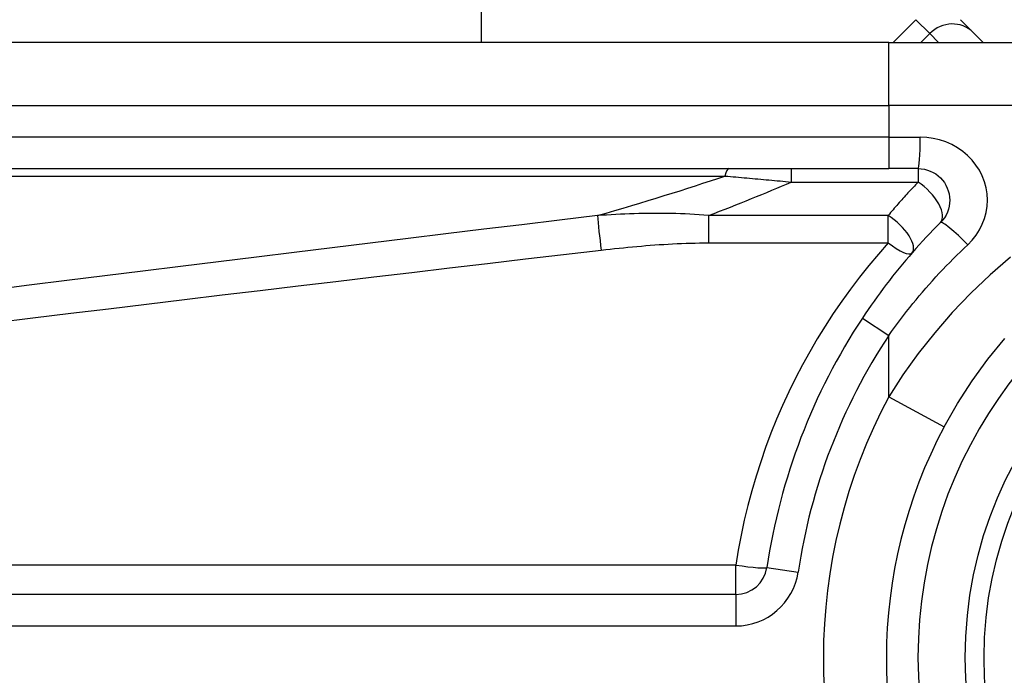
# Model space of a CAD drawing. Header units: inches. Extents: x 6 to 216, y 11 to 118.
# Tile 24 of 212: x 6.127 to 6.742, y 24.215 to 24.624. Entities that reach past the tile are written whole.
import ezdxf

# ---------------------------------------------------------------- set-up
doc = ezdxf.new("R2010")
doc.units = ezdxf.units.IN
doc.header["$MEASUREMENT"] = 0
doc.layers.add('Visible Edges(ANSI)', color=7, linetype='Continuous', lineweight=25)
doc.layers.add('Visible Tangent Edges(ANSI)', color=7, linetype='Continuous', lineweight=25)

msp = doc.modelspace()

# ---------------------------------------------------------------- linework, layer by layer
at = {"layer": 'Visible Edges(ANSI)'}
for p, q in [((6.41491, 49.49387), (6.41491, 24.60959)), ((6.68646, 24.62383), (6.67222, 24.60959)), ((6.7143, 24.62383), (6.72211, 24.61601)), ((6.72853, 24.60959), (6.72211, 24.61601)), ((6.66951, 24.60959), (6.02044, 24.60959)), ((6.66951, 24.60959), (6.90677, 24.60959)), ((6.02044, 24.53085), (6.66951, 24.53085)), ((6.68793, 24.53085), (6.66951, 24.53085)), ((6.574, 24.26509), (5.92202, 24.26509))]:
    msp.add_line(p, q, dxfattribs=at)
at = {"layer": 'Visible Edges(ANSI)', "flags": 128}
for points in [[(6.68793, 24.53085), (6.68986, 24.53075), (6.69176, 24.53046), (6.69363, 24.52998), (6.69544, 24.52933), (6.69718, 24.52851), (6.69884, 24.52753), (6.70039, 24.52639), (6.70182, 24.52511), (6.70312, 24.52369), (6.70426, 24.52214), (6.70525, 24.52048), (6.70608, 24.51873), (6.70674, 24.51691), (6.70722, 24.51503), (6.70752, 24.51311), (6.70762, 24.51118), (6.70753, 24.50925), (6.70724, 24.50734), (6.70677, 24.50546), (6.70612, 24.50363), (6.70529, 24.50188), (6.7043, 24.50022), (6.70314, 24.49867), (6.70185, 24.49724)], [(6.70185, 24.49724), (6.6996, 24.49497), (6.69736, 24.49268), (6.69515, 24.49037), (6.69295, 24.48804), (6.69076, 24.48569), (6.6886, 24.48331), (6.68645, 24.48092), (6.68432, 24.47851), (6.68222, 24.47608), (6.68013, 24.47363), (6.67806, 24.47117), (6.67601, 24.46868), (6.67398, 24.46618), (6.67197, 24.46366), (6.66998, 24.46112), (6.66802, 24.45856), (6.66607, 24.45599), (6.66415, 24.45341), (6.66225, 24.45081), (6.66037, 24.44819), (6.65852, 24.44556), (6.65669, 24.44291), (6.65488, 24.44025), (6.65309, 24.43758)], [(6.70421, 24.36976), (6.71251, 24.38427), (6.7216, 24.39834), (6.73145, 24.41188), (6.742, 24.42482)]]:
    msp.add_lwpolyline(points, dxfattribs=at)
at = {"layer": 'Visible Edges(ANSI)'}
msp.add_circle((6.9732, 24.22573), 0.25591, dxfattribs=at)
for centre, radius, start, end in [((6.9732, 24.22573), 0.625, 244.87043, 115.12957), ((6.9732, 24.22573), 0.38386, 146.50369, 171.58673), ((6.9732, 24.22573), 0.30512, 151.83282, 208.16718), ((6.574, 24.28477), 0.01969, 270, 351.58673)]:
    msp.add_arc(centre, radius, start, end, dxfattribs=at)
at = {"layer": 'Visible Tangent Edges(ANSI)'}
for p, q in [((6.69514, 24.61514), (6.68646, 24.62383)), ((6.68959, 24.60959), (6.69514, 24.61514)), ((6.69514, 24.61514), (6.7007, 24.60959)), ((6.66951, 24.57022), (6.66951, 24.60959)), ((6.02044, 24.57022), (6.66951, 24.57022)), ((6.94066, 24.57022), (6.66951, 24.57022)), ((6.66951, 24.57022), (6.66951, 24.55053)), ((6.66951, 24.55053), (6.02044, 24.55053)), ((6.66951, 24.55053), (6.66951, 24.53085)), ((6.66951, 24.55053), (6.68916, 24.55053)), ((6.60859, 24.53085), (6.60859, 24.52251)), ((6.68793, 24.53085), (6.68793, 24.52251)), ((6.01812, 24.52625), (6.56726, 24.52625)), ((6.60859, 24.52251), (6.68793, 24.52251)), ((6.55696, 24.50162), (6.55696, 24.48452)), ((6.66916, 24.50162), (6.55696, 24.50162)), ((6.66916, 24.48452), (6.66916, 24.50162)), ((6.55696, 24.48452), (6.66916, 24.48452)), ((6.65309, 24.43758), (6.66951, 24.42671)), ((6.66951, 24.38834), (6.66951, 24.42671)), ((6.66951, 24.38834), (6.70421, 24.36976)), ((6.574, 24.28338), (5.92202, 24.28338)), ((6.574, 24.26509), (6.574, 24.28338)), ((6.59347, 24.28189), (6.61294, 24.27901)), ((6.574, 24.26509), (6.574, 24.2454)), ((5.92202, 24.2454), (6.574, 24.2454))]:
    msp.add_line(p, q, dxfattribs=at)
at = {"layer": 'Visible Tangent Edges(ANSI)', "flags": 128}
for points in [[(6.71885, 24.48332), (6.72161, 24.48617), (6.72407, 24.48928), (6.7262, 24.4926), (6.72796, 24.4961), (6.72935, 24.49975), (6.73035, 24.50351), (6.73096, 24.50735), (6.73116, 24.5112), (6.73094, 24.51506), (6.73031, 24.51889), (6.72928, 24.52265), (6.72788, 24.5263), (6.72611, 24.5298), (6.72399, 24.53312), (6.72155, 24.53622), (6.71879, 24.53906), (6.71574, 24.54163), (6.71242, 24.5439), (6.70889, 24.54586), (6.70517, 24.5475), (6.7013, 24.54881), (6.69732, 24.54976), (6.69326, 24.55034), (6.68916, 24.55053)], [(6.56726, 24.52625), (6.56896, 24.5261), (6.57066, 24.52595), (6.57237, 24.5258), (6.57408, 24.52565), (6.57579, 24.5255), (6.5775, 24.52535), (6.57922, 24.5252), (6.58094, 24.52504), (6.58265, 24.52489), (6.58438, 24.52473), (6.5861, 24.52458), (6.58782, 24.52442), (6.58955, 24.52426), (6.59127, 24.52411), (6.593, 24.52395), (6.59473, 24.52379), (6.59646, 24.52363), (6.59819, 24.52347), (6.59992, 24.52331), (6.60165, 24.52315), (6.60338, 24.52299), (6.60512, 24.52283), (6.60685, 24.52267), (6.60859, 24.52251)], [(6.68793, 24.52251), (6.68713, 24.52167), (6.68633, 24.52082), (6.68552, 24.51998), (6.68472, 24.51913), (6.68393, 24.51828), (6.68313, 24.51743), (6.68234, 24.51657), (6.68155, 24.51571), (6.68076, 24.51485), (6.67997, 24.51399), (6.67918, 24.51312), (6.6784, 24.51225), (6.67762, 24.51138), (6.67684, 24.51051), (6.67606, 24.50963), (6.67529, 24.50875), (6.67451, 24.50787), (6.67374, 24.50699), (6.67297, 24.5061), (6.67221, 24.50521), (6.67144, 24.50432), (6.67068, 24.50342), (6.66992, 24.50252), (6.66916, 24.50162)], [(6.48766, 24.50153), (6.46398, 24.49869), (6.44032, 24.49584), (6.41665, 24.49299), (6.39298, 24.49012), (6.36931, 24.48725), (6.34564, 24.48437), (6.32198, 24.48148), (6.29831, 24.47858), (6.27464, 24.47567), (6.25098, 24.47275), (6.22732, 24.46983), (6.20365, 24.4669), (6.17999, 24.46396), (6.15633, 24.46101), (6.13267, 24.45805), (6.10901, 24.45508)], [(6.55696, 24.50162), (6.55403, 24.50186), (6.5511, 24.50208), (6.54818, 24.50227), (6.54526, 24.50243), (6.54235, 24.50257), (6.53944, 24.50268), (6.53653, 24.50277), (6.53362, 24.50284), (6.53072, 24.50288), (6.52783, 24.50291), (6.52494, 24.50291), (6.52205, 24.5029), (6.51916, 24.50287), (6.51628, 24.50283), (6.5134, 24.50276), (6.51053, 24.50269), (6.50766, 24.50259), (6.50479, 24.50248), (6.50193, 24.50236), (6.49907, 24.50222), (6.49621, 24.50207), (6.49335, 24.5019), (6.4905, 24.50172), (6.48766, 24.50153)], [(6.11133, 24.43479), (6.13499, 24.43768), (6.15865, 24.44056), (6.18231, 24.44344), (6.20597, 24.4463), (6.22964, 24.44916), (6.2533, 24.452), (6.27697, 24.45484), (6.30063, 24.45767), (6.3243, 24.4605), (6.34796, 24.46331), (6.37163, 24.46611), (6.3953, 24.46891), (6.41897, 24.4717), (6.44264, 24.47448), (6.46631, 24.47725), (6.48998, 24.48001)], [(6.48998, 24.48001), (6.49276, 24.48033), (6.49554, 24.48065), (6.49832, 24.48095), (6.5011, 24.48124), (6.50388, 24.48152), (6.50667, 24.4818), (6.50945, 24.48206), (6.51224, 24.48231), (6.51503, 24.48256), (6.51782, 24.48279), (6.52061, 24.483), (6.5234, 24.48321), (6.52619, 24.4834), (6.52898, 24.48359), (6.53178, 24.48375), (6.53457, 24.48391), (6.53737, 24.48404), (6.54017, 24.48417), (6.54296, 24.48427), (6.54576, 24.48436), (6.54856, 24.48443), (6.55136, 24.48448), (6.55416, 24.48451), (6.55696, 24.48452)], [(6.66916, 24.48452), (6.66303, 24.47753), (6.65707, 24.47038), (6.65127, 24.4631), (6.64565, 24.45567), (6.6402, 24.44811), (6.63492, 24.44041), (6.62983, 24.43258), (6.62492, 24.42462), (6.62019, 24.41654), (6.61566, 24.40834), (6.61132, 24.40003), (6.60718, 24.3916), (6.60324, 24.38306), (6.59951, 24.37441), (6.59598, 24.36567), (6.59266, 24.35682), (6.58956, 24.3479), (6.58667, 24.33888), (6.58399, 24.32979), (6.58154, 24.32063), (6.57932, 24.31141), (6.57731, 24.30212), (6.57554, 24.29277), (6.574, 24.28338)], [(6.66951, 24.42671), (6.67131, 24.42925), (6.67314, 24.43177), (6.675, 24.43428), (6.67688, 24.43678), (6.67878, 24.43926), (6.6807, 24.44173), (6.68264, 24.44419), (6.68461, 24.44662), (6.6866, 24.44905), (6.68861, 24.45146), (6.69064, 24.45385), (6.6927, 24.45622), (6.69477, 24.45858), (6.69687, 24.46092), (6.69898, 24.46324), (6.70111, 24.46555), (6.70327, 24.46784), (6.70544, 24.47011), (6.70763, 24.47236), (6.70984, 24.47459), (6.71207, 24.4768), (6.71431, 24.47899), (6.71657, 24.48116), (6.71885, 24.48332)], [(6.74552, 24.47554), (6.73289, 24.46457), (6.72076, 24.45303), (6.7092, 24.44098), (6.69826, 24.42844), (6.68797, 24.41545), (6.67838, 24.40207), (6.66951, 24.38834)]]:
    msp.add_lwpolyline(points, dxfattribs=at)
at = {"layer": 'Visible Tangent Edges(ANSI)'}
msp.add_circle((6.9732, 24.22573), 0.24409, dxfattribs=at)
for centre, radius, start, end in [((6.9732, 24.22573), 0.28543, 32.8812, 327.1188), ((6.9732, 24.22573), 0.36417, 146.50369, 171.58673), ((6.9732, 24.22573), 0.34449, 151.83282, 208.16718), ((6.574, 24.28477), 0.03937, 270, 351.58673)]:
    msp.add_arc(centre, radius, start, end, dxfattribs=at)
for centre, major_axis, ratio, start_param, end_param in [((6.70819, 24.60209), (0.01392, 0.01392), 0.937622, 0, 1.570796), ((6.68793, 24.55053), (0, -0.01969), 0.062411, 0, 1.570796), ((6.56958, 24.51116), (0, 0.01969), 0.183721, 0, 0.697296), ((3.05765, 24.28609), (3.67256, 0.33874), 0.074886, 5.910747, 5.977199), ((3.06694, 24.22573), (3.67247, 0.40075), 0.088107, 5.956893, 6.005683), ((6.68793, 24.51116), (0.01392, -0.01392), 0.446023, 0, 1.990559), ((6.48998, 24.48644), (0.00234, -0.01955), 0.041071, 3.825401, 5.042638), ((6.66916, 24.49108), (0.01483, -0.01294), 0.431187, 0, 1.930721), ((6.71577, 24.48332), (-0.01392, 0.01392), 0.111497, 4.601416, 6.283185), ((6.66916, 24.49108), (0.01483, -0.01294), 0.257129, 4.93314, 6.283185), ((6.574, 24.28477), (0.01947, -0.00288), 0.069894, 4.722726, 6.283185)]:
    msp.add_ellipse(centre, major_axis=major_axis, ratio=ratio, start_param=start_param, end_param=end_param, dxfattribs=at)

doc.saveas('drawing.dxf')
